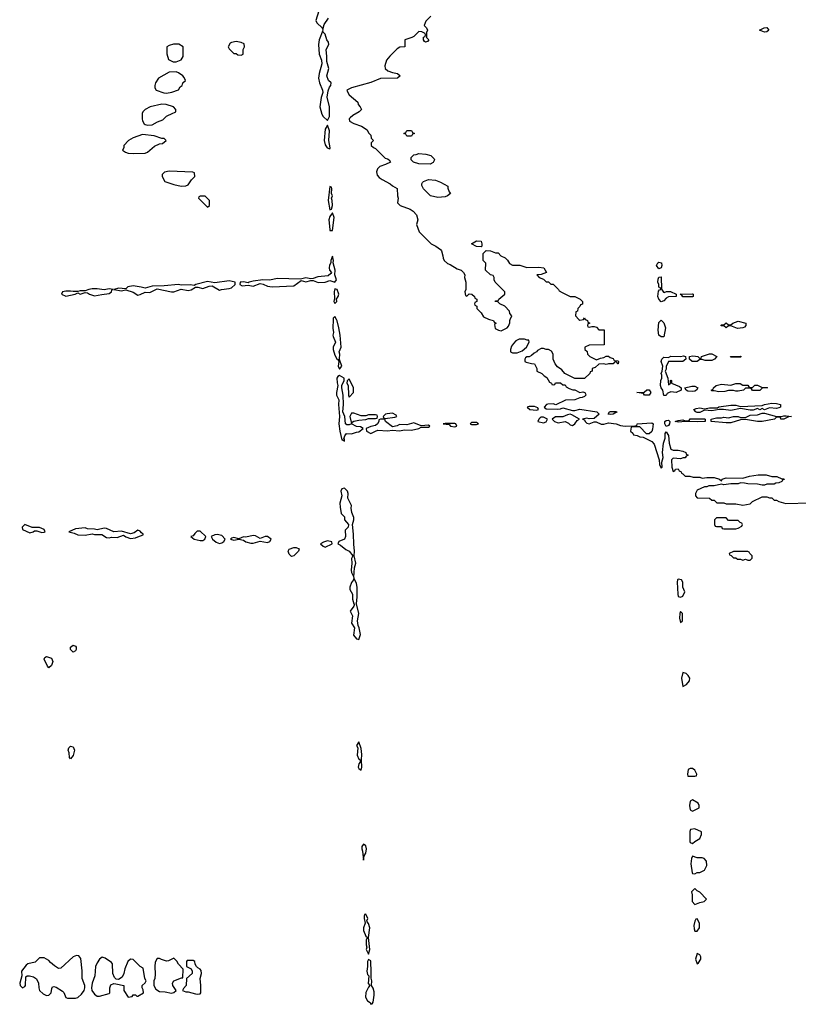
# Model space of a CAD drawing. Header units: inches. Extents: x 2722057 to 2913084, y 892730 to 1030005.
# Tile 151 of 231: x 2811226 to 2817711, y 984294 to 992497. Entities that reach past the tile are written whole.
import ezdxf

# ---------------------------------------------------------------- set-up
doc = ezdxf.new("R2010")
doc.units = ezdxf.units.IN
doc.header["$MEASUREMENT"] = 0
doc.layers.add('C8918', color=7, linetype='Continuous')
doc.layers.add('C8919', color=7, linetype='Continuous')

msp = doc.modelspace()

# ---------------------------------------------------------------- linework, layer by layer
at = {"layer": 'C8918', "color": 2, "elevation": 10}
for points in [[(2813835.6, 990000), (2813833, 989927), (2813839.3, 989890), (2813834.9, 989870), (2813837.1, 989857.1), (2813857.1, 989810), (2813838, 989770), (2813837.3, 989750), (2813850, 989702), (2813870, 989664.7), (2813878, 989662), (2813888.4, 989671.6), (2813891.8, 989710), (2813886, 989730), (2813902.9, 989770), (2813895.6, 989870), (2813884.5, 989930), (2813870, 989988), (2813863.3, 990000)], [(2815137.7, 990000), (2815171.3, 989991.3), (2815178, 989978), (2815194, 989970), (2815182, 989958), (2815185.4, 989925.4), (2815214, 989910), (2815235.3, 989904.7), (2815286, 989930), (2815296.4, 989943.6), (2815307.3, 989972.7), (2815308, 989990), (2815312.5, 990000)], [(2815937, 990000), (2815938, 989998), (2815954, 989990), (2815958, 989978), (2815974, 989970), (2815958, 989962), (2815954, 989950), (2815958, 989938), (2815970, 989934), (2815990, 989942), (2816010, 989942), (2816030, 989934), (2816050, 989914), (2816092.7, 989912.7), (2816092.7, 989787.3), (2815970, 989786), (2815934, 989770), (2815934, 989750), (2815952.7, 989732.7), (2815954, 989710), (2815974, 989690), (2816030, 989662), (2816063.1, 989676.9), (2816090, 989682), (2816110, 989694), (2816130, 989694), (2816143.6, 989683.6), (2816170, 989674), (2816178, 989658), (2816210, 989654), (2816214, 989650), (2816212, 989630), (2816206, 989630), (2816202, 989642), (2816190, 989646), (2816178, 989642), (2816170, 989628.7), (2816130, 989628.7), (2816110, 989624), (2816090, 989628.7), (2816050, 989628), (2816019.8, 989600.2), (2815994, 989590), (2815994, 989570), (2815978, 989562), (2815974, 989550), (2815931.6, 989508.4), (2815848.4, 989508.4), (2815766, 989550), (2815740.4, 989580.4), (2815705.6, 989605.6), (2815686, 989630), (2815668, 989670), (2815668, 989710), (2815654.6, 989734.6), (2815630, 989748), (2815610, 989748), (2815590, 989758), (2815570, 989758), (2815539.6, 989740.4), (2815531.1, 989728.9), (2815510, 989718), (2815490, 989698), (2815470, 989688), (2815450, 989688), (2815439.6, 989680.4), (2815432, 989670), (2815434, 989650), (2815443.6, 989643.6), (2815490, 989631.3), (2815514, 989630), (2815534, 989590), (2815534, 989570), (2815574, 989550), (2815594, 989530), (2815616.9, 989516.9), (2815638, 989478), (2815654, 989470), (2815658, 989458), (2815670, 989454), (2815682, 989458), (2815690, 989472), (2815731.6, 989471.6), (2815750, 989454), (2815770, 989454), (2815778, 989438), (2815803.6, 989423.6), (2815832.7, 989412.7), (2815850, 989412), (2815890, 989392), (2815916.9, 989396.9), (2815934, 989390), (2815939.6, 989379.6), (2815942, 989370), (2815930, 989358), (2815911.1, 989348.9), (2815890, 989348), (2815851.1, 989328.9), (2815771.6, 989328.4), (2815692, 989288), (2815670, 989295.3), (2815625.4, 989294.6), (2815614, 989290), (2815594, 989270), (2815610, 989254), (2815707.3, 989252.7), (2815730, 989254), (2815750, 989262), (2815830, 989241), (2815850, 989241), (2815890, 989251), (2816032, 989230), (2816051.3, 989210), (2816010, 989175.3), (2815970, 989172.3), (2815950, 989177.2), (2815914, 989170), (2815930, 989162), (2815934.8, 989150), (2815950, 989134.8), (2815970, 989130.8), (2816010, 989147.7), (2816027.5, 989147.5), (2816070, 989126.8), (2816090, 989126.8), (2816130, 989138), (2816194, 989130), (2816230, 989114.8), (2816269.1, 989110.9), (2816350, 989112), (2816366, 989114), (2816370, 989130.6), (2816490, 989137.3), (2816501, 989130), (2816495.3, 989084.7), (2816490, 989066), (2816470, 989046), (2816447.3, 989047.3), (2816390, 989106), (2816330, 989106), (2816318, 989102), (2816314, 989070), (2816332.7, 989052.7), (2816338, 989038), (2816370, 989034), (2816390, 989022), (2816419.6, 989019.6), (2816490, 988982), (2816510, 988962), (2816552, 988830), (2816554, 988790), (2816570, 988762), (2816578, 988770), (2816574, 988810), (2816585.2, 988850), (2816579.6, 988890), (2816587.6, 988970), (2816602, 989010), (2816602, 989050), (2816610, 989062), (2816630, 989032), (2816635.5, 988970), (2816650, 988918), (2816670, 988911.3), (2816710, 988911.3), (2816750, 988902), (2816774, 988890), (2816778, 988878), (2816794, 988870), (2816778, 988862), (2816770, 988848), (2816752.7, 988847.3), (2816730, 988838), (2816670, 988844), (2816656, 988830), (2816658, 988770), (2816670, 988734), (2816682, 988738), (2816688.4, 988751.6), (2816710, 988754), (2816718, 988738), (2816734, 988730), (2816738, 988718), (2816750, 988714), (2816770, 988694), (2816807.3, 988692.7), (2816834.6, 988685.4), (2816890, 988684.7), (2816910, 988678), (2816950, 988682.8), (2817010, 988682), (2817054, 988670), (2817070, 988654), (2817078, 988670), (2817110, 988678.8), (2817250, 988678), (2817304.7, 988695.3), (2817375.5, 988704.5), (2817444, 988704), (2817490, 988691.3), (2817530.9, 988690.9), (2817572.7, 988672.7), (2817591.6, 988671.6), (2817592.7, 988667.3), (2817578, 988662), (2817574, 988650), (2817550, 988638), (2817523.6, 988636.4), (2817510, 988626), (2817450, 988626), (2817430, 988618), (2817410, 988618), (2817370, 988628.7), (2817290, 988629), (2817263.6, 988636.4), (2817230, 988638), (2817210, 988629), (2817150, 988629), (2817090, 988622), (2817070, 988628), (2817010, 988613.2), (2816966.4, 988613.6), (2816950, 988606), (2816930, 988606), (2816870, 988578), (2816854, 988550), (2816854, 988530), (2816870, 988514), (2816971.6, 988511.6), (2816990, 988494), (2817010, 988494), (2817032.7, 988472.7), (2817090, 988472), (2817110, 988464.7), (2817190, 988464.7), (2817250, 988452), (2817310, 988464.7), (2817330, 988482), (2817410, 988522), (2817450, 988522), (2817470, 988514), (2817490, 988514), (2817510, 988494), (2817530, 988494), (2817550, 988482), (2817607.1, 988467.1), (2817810, 988471.3)], [(2815884, 990000), (2815890, 989994), (2815922, 989998), (2815923, 990000)]]:
    msp.add_lwpolyline(points, dxfattribs=at)
at = {"layer": 'C8918', "color": 2}
for points, elevation in [([(2816570, 989854), (2816549.6, 989870), (2816544.7, 989910), (2816550, 989974), (2816570, 989994), (2816590.5, 989970.5), (2816604.9, 989930), (2816590, 989855.3)], 10), ([(2817205.2, 989925.2), (2817150, 989946), (2817130, 989946), (2817110, 989928.7), (2817090, 989946), (2817070, 989946), (2817066, 989950), (2817070, 989954), (2817090, 989954), (2817110, 989971.3), (2817130, 989954), (2817150, 989954), (2817166, 989970), (2817210, 989986), (2817274, 989970), (2817274, 989950), (2817263.6, 989936.4), (2817250, 989929)], 10), ([(2815430, 989835.3), (2815385.4, 989834.6), (2815359.6, 989820.4), (2815339.6, 989800.4), (2815323.6, 989776.4), (2815314, 989750), (2815314, 989730), (2815330, 989722), (2815370, 989722), (2815410, 989738), (2815448, 989770), (2815468, 989810), (2815466, 989826), (2815454, 989826)], 10), ([(2816630, 989454), (2816646, 989470), (2816646, 989490), (2816650, 989494), (2816654, 989490), (2816654, 989470), (2816721, 989441), (2816734, 989430), (2816734, 989410), (2816694, 989390), (2816650, 989395.3), (2816630, 989389.2), (2816618, 989382), (2816610, 989366), (2816590, 989366), (2816584, 989410), (2816569.6, 989429.6), (2816564.5, 989450), (2816566.6, 989490), (2816575.3, 989510), (2816575.3, 989535.3), (2816569.4, 989550.6), (2816578, 989570), (2816582, 989610), (2816569.5, 989649.5), (2816574, 989670), (2816590, 989686), (2816630, 989682), (2816650, 989694), (2816730, 989691.3), (2816756, 989696), (2816771.6, 989691.6), (2816774, 989670), (2816750, 989648), (2816630, 989648), (2816623.5, 989636.5), (2816611, 989610), (2816610, 989586), (2816602, 989570), (2816624.7, 989510)], 10), ([(2816936.4, 989656.4), (2816910, 989666), (2816890, 989666), (2816870, 989649), (2816826, 989650), (2816806, 989670), (2816806, 989690), (2816830, 989696), (2816854.4, 989694.4), (2816874, 989690), (2816890, 989674), (2816902, 989678), (2816906, 989690), (2816970, 989712), (2816990, 989712), (2817031.6, 989691.6), (2817014, 989670), (2816990, 989658)], 10), ([(2817150, 989686), (2817146, 989690), (2817230, 989694), (2817234, 989690), (2817230, 989686)], 10), ([(2813890, 989666), (2813882, 989658), (2813884.7, 989650), (2813877.3, 989610), (2813890, 989586.8), (2813909, 989610)], 10), ([(2813890, 989532.7), (2813874.9, 989525.1), (2813867.4, 989510), (2813870, 989472), (2813876.3, 989450), (2813864.9, 989390), (2813865.7, 989370), (2813884.2, 989330), (2813881.7, 989290), (2813888.9, 989190), (2813884, 989130), (2813893.7, 989070), (2813910, 988998), (2813918, 988998), (2813930, 988986), (2813930, 989006), (2813926, 989006), (2813932.7, 989030), (2813949.2, 989050), (2813990, 989046.8), (2814030, 989061.6), (2814050, 989062.4), (2814088, 989090), (2814065.2, 989105.2), (2814030, 989109.2), (2813990, 989129.3), (2813970, 989120.9), (2813950, 989122), (2813940.9, 989130), (2813932.7, 989190), (2813917, 989230), (2813922.4, 989290), (2813919.3, 989370), (2813909.3, 989430.7), (2813909.4, 989450.6), (2813929.3, 989490), (2813929.3, 989510)], 10), ([(2813970, 989506), (2813952.7, 989487.3), (2813952, 989470), (2813961, 989450), (2813964, 989370), (2813970, 989352), (2814006, 989390), (2814006, 989430)], 10), ([(2817250, 989452), (2817290, 989452), (2817298, 989438), (2817310, 989434), (2817330, 989434), (2817349, 989451), (2817370, 989451), (2817410, 989434), (2817450, 989434), (2817454, 989430), (2817410, 989426), (2817390, 989408.7), (2817328.9, 989408.9), (2817322, 989422), (2817310, 989426), (2817270, 989426), (2817254, 989410), (2817210, 989401.2), (2817190, 989401.2), (2817170, 989408.7), (2817130, 989408.7), (2817099.8, 989400.2), (2817050, 989395.3), (2817010, 989406), (2816990, 989406), (2816986, 989410), (2817002, 989418), (2817006, 989430), (2817026, 989450), (2817070, 989461), (2817150, 989452), (2817190, 989466), (2817225.4, 989465.4)], 10), ([(2816430, 989368.7), (2816422, 989382), (2816366, 989390), (2816427.3, 989392.7), (2816450, 989412), (2816470, 989412), (2816482, 989390), (2816470, 989368.7)], 10), ([(2816830, 989399), (2816790, 989402), (2816778, 989410), (2816766, 989430), (2816823.6, 989443.6), (2816850, 989444.7), (2816874, 989430), (2816862, 989410), (2816850, 989402)], 10), ([(2817530, 989259), (2817470, 989262), (2817430, 989248), (2817410, 989258), (2817390, 989248), (2817370, 989258), (2817335.3, 989244.7), (2817310, 989244), (2817230, 989258), (2817150, 989241.2), (2817089.1, 989249.1), (2817050.9, 989249.1), (2816990, 989239), (2816930, 989244), (2816890, 989225.2), (2816870, 989224), (2816858, 989230), (2816842, 989250), (2816861.6, 989258.4), (2816890, 989262), (2816930, 989256), (2816970, 989264.7), (2817038, 989262), (2817049.3, 989270.7), (2817150, 989286.8), (2817190, 989286), (2817230, 989274.8), (2817410, 989282), (2817429.1, 989290.9), (2817490, 989301), (2817530, 989298.8), (2817562, 989290), (2817562, 989270), (2817550, 989264)], 10), ([(2814010, 989218), (2813990, 989218), (2813976, 989190), (2813990, 989134), (2813995.3, 989144.7), (2814008.7, 989151.3), (2814050, 989161), (2814110, 989166.8), (2814130, 989174), (2814190, 989174), (2814202, 989178), (2814206, 989190), (2814202, 989202), (2814190, 989206), (2814130, 989206), (2814110, 989198), (2814070, 989198)], 10), ([(2814330, 989218), (2814285.4, 989214.6), (2814274, 989210), (2814254, 989190), (2814258, 989178), (2814270, 989174), (2814350, 989186), (2814366, 989190), (2814362, 989202)], 10), ([(2815470, 989275.3), (2815454, 989270), (2815474, 989250), (2815530, 989244.7), (2815546, 989250), (2815542, 989262), (2815514, 989274)], 10), ([(2815810, 989209.2), (2815790, 989206), (2815750, 989189.2), (2815690, 989189), (2815662, 989170), (2815681, 989150), (2815710, 989139.1), (2815770, 989150.6), (2815796.5, 989136.5), (2815810, 989122.8), (2815830, 989114.8), (2815850, 989131), (2815870, 989158), (2815888, 989170), (2815825.2, 989205.2)], 10), ([(2816150, 989206.6), (2816128, 989210), (2816138, 989230), (2816147.2, 989232.8), (2816190, 989234), (2816202, 989230), (2816170, 989209.4)], 10), ([(2817530, 989191.3), (2817570, 989191.3), (2817590, 989198), (2817610, 989198), (2817654, 989190), (2817630, 989188), (2817590, 989169), (2817566, 989170), (2817562, 989182), (2817530, 989186), (2817514, 989170), (2817410, 989148.7), (2817370, 989148.7), (2817270, 989165.2), (2817230, 989164), (2817150, 989139), (2817110, 989139), (2816986, 989150), (2816986, 989170), (2817030, 989181), (2817070, 989181), (2817090, 989186), (2817130, 989181), (2817170.7, 989190.7), (2817210, 989190.8), (2817230, 989182), (2817270, 989182), (2817310, 989201), (2817370, 989206), (2817410, 989218), (2817430, 989218)], 10), ([(2814231.6, 989168.4), (2814218, 989162), (2814218, 989150), (2814207.3, 989130), (2814190, 989115.1), (2814150, 989107.3), (2814111, 989090), (2814113.4, 989070), (2814150, 989050.4), (2814190, 989068.2), (2814210, 989078), (2814290, 989073), (2814330, 989077.3), (2814390, 989070.5), (2814430, 989079.1), (2814490, 989077.1), (2814549.2, 989090.8), (2814570, 989102), (2814630, 989102.8), (2814642, 989110), (2814630, 989119), (2814570, 989113.2), (2814510, 989137), (2814450, 989122.7), (2814390, 989123.7), (2814370, 989112.7), (2814330, 989105.2), (2814274, 989150), (2814268, 989168)], 10), ([(2814770, 989134), (2814754, 989130), (2814803.6, 989123.6), (2814814, 989110), (2814850, 989104.9), (2814868, 989110), (2814858, 989130), (2814850, 989132.7)], 10), ([(2815030, 989142), (2814990, 989142), (2814978, 989130), (2814990, 989124.9), (2815030, 989124.9), (2815048, 989130)], 10), ([(2815590, 989185.2), (2815570, 989185.2), (2815561.1, 989178.9), (2815551, 989170), (2815542, 989150), (2815590, 989138.8), (2815610, 989146.8), (2815622, 989170)], 10), ([(2816610, 989108), (2816599, 989130), (2816599, 989150), (2816610, 989157.3), (2816630, 989160.7), (2816640.7, 989150), (2816637.3, 989130), (2816630, 989115.3)], 10), ([(2816870, 989146), (2816770.6, 989149.4), (2816710, 989144), (2816686, 989150), (2816710, 989158), (2816750, 989162), (2816770, 989154), (2816790, 989154), (2816802, 989158), (2816810, 989171), (2816930, 989171), (2816934, 989170), (2816934, 989150), (2816930, 989149.3)], 10), ([(2813930, 988595.3), (2813910, 988589), (2813901.6, 988570), (2813908, 988530), (2813893, 988470), (2813894.8, 988434.8), (2813903.5, 988383.5), (2813930, 988354), (2813931, 988330), (2813964, 988290), (2813960.7, 988270), (2813936, 988244), (2813938.8, 988190), (2813931, 988170), (2813884.7, 988150), (2813876, 988130), (2813899, 988119), (2813942, 988082), (2813971, 988070), (2814002, 988030), (2813990.8, 988009.2), (2813993.4, 987970), (2813986.7, 987910), (2813990, 987892), (2814010, 987852), (2814013.5, 987930), (2814024.5, 987970), (2814011.1, 988030), (2814013.6, 988070), (2814007.9, 988127.9), (2814007.6, 988210), (2813997.6, 988290), (2814009.6, 988330), (2814009.5, 988350), (2813992.1, 988392.1), (2813986.6, 988426.6), (2813989.6, 988450), (2813959.7, 988510), (2813961.6, 988550), (2813956.2, 988570)], 10), ([(2817110, 988346), (2817030, 988346), (2817014, 988330), (2817014, 988290), (2817018, 988278), (2817030, 988274), (2817070, 988274), (2817078, 988258), (2817090, 988254), (2817190, 988254), (2817210, 988262), (2817242, 988278), (2817246, 988290), (2817242, 988302), (2817227.3, 988307.3), (2817210, 988326), (2817130, 988326)], 10), ([(2811270, 988291.8), (2811246, 988270), (2811248.4, 988248.4), (2811310, 988222.6), (2811339, 988230), (2811350, 988237.3), (2811370, 988237.3), (2811410, 988223.8), (2811430, 988227.7), (2811438, 988230), (2811429, 988250), (2811390, 988266), (2811330, 988266.6)], 10), ([(2811770, 988264.5), (2811690, 988255.1), (2811634, 988230), (2811679.9, 988219.9), (2811710, 988204.4), (2811770, 988202.4), (2811830, 988214), (2811850, 988208.4), (2811910, 988208.2), (2811950, 988182), (2811970, 988180.9), (2811990, 988186.5), (2812037.2, 988182.7), (2812090, 988203), (2812110, 988188.5), (2812150, 988173.4), (2812190, 988180.4), (2812210, 988188.7), (2812255.3, 988204.7), (2812255.3, 988210), (2812241, 988221), (2812230, 988237.2), (2812210, 988243.7), (2812178.4, 988221.6), (2812150, 988212.3), (2812074.5, 988234.5), (2812010, 988231.2), (2811950, 988258), (2811930, 988260.9), (2811870, 988246), (2811850, 988252), (2811790, 988255.1)], 10), ([(2812704.6, 988235.4), (2812683.4, 988216.6), (2812670, 988197.2), (2812652, 988190), (2812678, 988170), (2812730, 988157), (2812750, 988158.4), (2812769.3, 988170), (2812775.3, 988190), (2812730, 988234.5)], 10), ([(2812870, 988207.3), (2812850, 988204.5), (2812821, 988190), (2812830.7, 988170), (2812863.7, 988143.7), (2812890, 988133.4), (2812910, 988138), (2812927.3, 988150), (2812938, 988170), (2812910, 988199.6)], 10), ([(2813170, 988199.6), (2813110, 988185.2), (2813090, 988188.7), (2813050, 988173.2), (2813010, 988182.7), (2812990, 988177.2), (2812982.8, 988170), (2813010, 988161.6), (2813050, 988168), (2813090, 988160.7), (2813110, 988146.7), (2813150, 988134.9), (2813170, 988136), (2813230, 988152), (2813290, 988140.3), (2813310, 988148.4), (2813321.2, 988170), (2813290, 988192), (2813270, 988192.3), (2813230, 988176), (2813190, 988197)], 10), ([(2813790, 988154), (2813755.9, 988144.1), (2813731.3, 988130), (2813754.8, 988110), (2813770, 988103.7), (2813828, 988130), (2813826, 988146)], 10), ([(2813490, 988024), (2813470, 988044), (2813462, 988070), (2813470, 988086), (2813510, 988100.3), (2813530, 988099.5), (2813554.8, 988090), (2813546.8, 988070), (2813510, 988029)], 6), ([(2817290, 988066), (2817170, 988066), (2817134, 988050), (2817138, 988038), (2817152.7, 988032.7), (2817170, 988014), (2817190, 988014), (2817203.6, 988003.6), (2817230, 988002), (2817250, 987994), (2817270, 988002), (2817290, 987994), (2817310, 987994), (2817326, 988010), (2817326, 988030), (2817306, 988050), (2817302, 988062)], 10), ([(2814010, 987848), (2814005.5, 987830), (2813990, 987809.2), (2813974.4, 987770), (2813975.8, 987750), (2813998.4, 987710), (2813997.1, 987670), (2814010, 987631), (2814014, 987630), (2814008.2, 987610), (2813979.5, 987570), (2813997.6, 987530), (2813988.4, 987470), (2814014.9, 987430), (2814005.5, 987370), (2814030, 987338), (2814050, 987332), (2814065.2, 987374.8), (2814054, 987430), (2814045.1, 987450), (2814039.7, 987490), (2814049.7, 987550), (2814031.1, 987631.1), (2814036.4, 987690), (2814036, 987770), (2814030, 987799)], 10), ([(2816710, 987837.2), (2816704.9, 987830), (2816703, 987810), (2816706.7, 987710), (2816710, 987692), (2816730, 987684.7), (2816750, 987694), (2816766, 987730), (2816748.4, 987768.4), (2816748, 987810), (2816738, 987830)], 10), ([(2816730, 987566), (2816724.7, 987550), (2816722, 987510), (2816730, 987474), (2816746, 987490), (2816746, 987550)], 10), ([(2811670, 987229), (2811649.2, 987249.2), (2811648.7, 987270), (2811670, 987284.7), (2811690, 987278), (2811696, 987270), (2811696, 987250), (2811690, 987238)], 6), ([(2811470, 987098), (2811458, 987110), (2811429.2, 987170), (2811436.4, 987183.6), (2811450, 987192), (2811490, 987178), (2811501, 987150), (2811490, 987118)], 6), ([(2816750, 987058), (2816738.8, 987010), (2816750, 986942), (2816780.4, 986959.6), (2816806, 986990), (2816808, 987010), (2816794.6, 987034.6), (2816778, 987050)], 10), ([(2811650, 986338), (2811642, 986350), (2811639, 986390), (2811629.4, 986410), (2811634, 986430), (2811650, 986446), (2811670, 986438), (2811682.8, 986410), (2811670, 986368)], 6), ([(2814050, 986482), (2814031.3, 986450), (2814041, 986430), (2814035.5, 986370), (2814050, 986336), (2814062, 986330), (2814062, 986310), (2814050, 986298), (2814045.5, 986270), (2814050, 986258), (2814070, 986246), (2814075.6, 986270), (2814071.5, 986331.5), (2814076.2, 986376.2), (2814070, 986426)], 10), ([(2816830, 986258), (2816810, 986258), (2816794, 986250), (2816786.8, 986210), (2816790, 986194), (2816850, 986194), (2816862, 986198), (2816866, 986210), (2816850, 986246)], 10), ([(2816830, 985998), (2816810, 985986), (2816806, 985950), (2816810, 985914), (2816830, 985902), (2816886, 985930), (2816886, 985950), (2816878, 985970)], 10), ([(2816850, 985755.3), (2816814, 985750), (2816806.4, 985733.6), (2816807.3, 985650), (2816810, 985642), (2816830, 985634), (2816848.4, 985651.6), (2816890, 985674), (2816906, 985710), (2816906, 985730)], 10), ([(2814090, 985628.7), (2814076, 985610), (2814074.8, 985590), (2814082, 985570), (2814090, 985494), (2814095.3, 985530), (2814110, 985554), (2814113.3, 985590), (2814110, 985615.3)], 10), ([(2816830, 985528.7), (2816820.7, 985510), (2816816.9, 985463.1), (2816827.7, 985390), (2816830, 985384.7), (2816850, 985382), (2816868.4, 985391.6), (2816890, 985392), (2816928.4, 985411.6), (2816936.4, 985423.6), (2816948, 985450), (2816947.3, 985487.3), (2816926, 985510), (2816910, 985515.3), (2816870, 985515.3)], 10), ([(2816850, 985258), (2816821, 985230), (2816827.1, 985207.1), (2816828, 985150), (2816850, 985126), (2816890, 985142), (2816926, 985150), (2816946, 985170), (2816890, 985228), (2816870, 985238)], 10), ([(2814110, 985046), (2814098, 985042), (2814094, 985030), (2814094, 985010), (2814104.7, 984970), (2814090.8, 984930), (2814090.7, 984910), (2814110, 984862), (2814122, 984850), (2814112, 984830), (2814111.3, 984790), (2814116, 984770), (2814111, 984750), (2814130, 984712), (2814142.7, 984750), (2814132.3, 984850), (2814141.2, 984930), (2814130, 984966), (2814120.4, 984980.4), (2814118, 984990), (2814126, 985010)], 10), ([(2816870, 985006), (2816858, 985002), (2816850, 984988), (2816841.6, 984950), (2816843, 984923), (2816850, 984902), (2816870, 984902), (2816888, 984930), (2816888.7, 984950), (2816888, 984970)], 10), ([(2811699.6, 984700.4), (2811670, 984688.7), (2811570, 984596), (2811550, 984593.2), (2811514.8, 984614.8), (2811482, 984642), (2811470, 984658), (2811430, 984682), (2811390, 984682), (2811353.7, 984646.3), (2811294, 984630), (2811279.6, 984620.4), (2811242, 984570), (2811244.7, 984530), (2811226, 984470), (2811231.1, 984451.1), (2811250, 984432), (2811270, 984442), (2811274, 984450), (2811278, 984522), (2811288.4, 984531.6), (2811308.7, 984531.3), (2811341.6, 984521.6), (2811365.5, 984505.5), (2811382.8, 984470), (2811384.7, 984430), (2811391, 984410), (2811421.4, 984381.4), (2811450, 984366), (2811470, 984371.3), (2811488.7, 984390), (2811494.6, 984425.4), (2811500.4, 984439.6), (2811510, 984442), (2811530, 984436), (2811583.1, 984403.1), (2811592.3, 984392.3), (2811610.8, 984350.8), (2811624.7, 984344.7), (2811690, 984344.7), (2811708.9, 984351.1), (2811740.2, 984379.8), (2811764, 984410), (2811769.3, 984430.7), (2811769.3, 984450), (2811746.6, 984510), (2811746.8, 984573.2), (2811734.6, 984674.6), (2811719, 984699)], 10), ([(2816870, 984718), (2816856, 984670), (2816870, 984632), (2816880.4, 984639.6), (2816898, 984670), (2816898, 984690), (2816890, 984706)], 10), ([(2811912.7, 984687.3), (2811890, 984669), (2811870, 984639), (2811858.4, 984610), (2811852.2, 984530), (2811830.7, 984470.7), (2811822.8, 984430), (2811826, 984410), (2811850, 984378.8), (2811870, 984362.8), (2811890, 984361), (2811970, 984384.7), (2811978, 984390), (2811977.2, 984430), (2811984.5, 984455.5), (2812010, 984466), (2812025.4, 984465.4), (2812094, 984450), (2812092, 984410), (2812130, 984354), (2812162, 984358), (2812170, 984372), (2812191.6, 984371.6), (2812202, 984362), (2812210, 984362), (2812258, 984390), (2812254.6, 984414.6), (2812246, 984430), (2812246, 984450), (2812270, 984474), (2812278, 984490), (2812268.7, 984508.7), (2812254.6, 984594.6), (2812230, 984608), (2812170, 984668), (2812150, 984668.7), (2812126.8, 984650), (2812102.8, 984590), (2812094, 984550), (2812079, 984521), (2812050, 984501.2), (2812030, 984504), (2812016.2, 984516.2), (2812001.6, 984550), (2811999, 984630), (2811990, 984642), (2811938, 984678)], 10), ([(2812510, 984678), (2812464.7, 984655.3), (2812450, 984654), (2812406, 984666), (2812390, 984675.3), (2812370, 984675.3), (2812354.8, 984645.2), (2812350.8, 984610), (2812354.8, 984545.2), (2812351.1, 984508.9), (2812342, 984490), (2812342, 984450), (2812359.6, 984419.6), (2812390, 984402), (2812438, 984398), (2812490, 984386), (2812510, 984392), (2812528, 984410), (2812502, 984450), (2812499, 984470), (2812509, 984490), (2812574, 984514), (2812586, 984514), (2812587.3, 984587.3), (2812550, 984628), (2812534.6, 984654.6)], 10), ([(2812670, 984658), (2812622, 984658), (2812614, 984650), (2812614, 984610), (2812654, 984590), (2812662, 984570), (2812662, 984550), (2812614, 984510), (2812612, 984450), (2812590, 984426), (2812582, 984410), (2812610, 984398), (2812630, 984398), (2812690, 984381), (2812710, 984378), (2812730, 984382), (2812734, 984390), (2812736, 984450), (2812728.7, 984510), (2812739, 984550), (2812736.5, 984576.5), (2812730, 984588), (2812710, 984598), (2812698, 984610), (2812688.4, 984628.4), (2812686, 984650)], 10), ([(2814130, 984668), (2814122.8, 984650), (2814124, 984610), (2814116.3, 984570), (2814122.4, 984542.4), (2814134, 984530), (2814128, 984468), (2814142, 984450), (2814130, 984438), (2814108, 984392), (2814106, 984354), (2814123.4, 984323.4), (2814146, 984310), (2814150, 984294), (2814162, 984298), (2814170, 984312), (2814178.5, 984370), (2814177.5, 984397.5), (2814170, 984429), (2814155.3, 984450), (2814159.3, 984490), (2814152, 984512), (2814154.7, 984565.2), (2814151.1, 984650), (2814150, 984655.3)], 10)]:
    msp.add_lwpolyline(points, close=True, dxfattribs=dict(at, elevation=elevation))
at = {"layer": 'C8919', "color": 2, "elevation": 10}
for points in [[(2813718, 992570), (2813692, 992490), (2813702, 992470), (2813744.7, 992430), (2813750, 992414), (2813762, 992458), (2813799.3, 992510)], [(2814650, 992526), (2814610, 992486), (2814602, 992470), (2814594, 992450), (2814614, 992430), (2814622, 992410), (2814614, 992390), (2814614, 992350), (2814634, 992330), (2814623.6, 992316.4), (2814606, 992310), (2814596.4, 992316.4), (2814588.7, 992330), (2814588.7, 992351.3), (2814602, 992358), (2814606, 992370), (2814602, 992382), (2814576.4, 992396.4), (2814550, 992398), (2814510, 992358), (2814492.7, 992347.3), (2814434, 992330), (2814434, 992270), (2814391.6, 992268.4), (2814370, 992255.3), (2814307.9, 992192.1), (2814281.4, 992158.6), (2814266.4, 992113.6), (2814271.1, 992091.1), (2814291.1, 992071.1), (2814330, 992058), (2814374, 992050), (2814394, 992030), (2814374, 992010), (2814231.6, 992008.4), (2814150, 991974), (2813990.9, 991929.1), (2813952, 991910), (2813958, 991890), (2813970, 991872), (2814042, 991810), (2814044.7, 991790), (2814062, 991770), (2814072, 991750), (2814054, 991730), (2814001.4, 991698.6), (2813979.8, 991680.2), (2813971.3, 991670), (2813972, 991652), (2814010, 991631.3), (2814074, 991610), (2814118.8, 991578.8), (2814130, 991554), (2814150, 991534), (2814154, 991510), (2814171.6, 991491.6), (2814154, 991470), (2814154, 991450), (2814171.6, 991431.6), (2814190, 991424.7), (2814270, 991342), (2814290, 991338), (2814302, 991330), (2814314, 991310), (2814274, 991290), (2814226.4, 991273.6), (2814206.4, 991253.6), (2814198, 991230), (2814202, 991202), (2814221.4, 991181.4), (2814245.2, 991165.2), (2814310.9, 991130.9), (2814330, 991112), (2814371.1, 991091.1), (2814372, 991030), (2814378, 991010), (2814372, 990970), (2814394, 990950), (2814478.5, 990918.5), (2814502, 990902), (2814530, 990872), (2814542, 990830), (2814532, 990790), (2814552, 990730), (2814652, 990630), (2814692, 990610), (2814730, 990582), (2814738, 990570), (2814751.3, 990530), (2814752, 990510), (2814762, 990490), (2814790, 990464.7), (2814810, 990458), (2814870, 990421), (2814902, 990410), (2814922, 990390), (2814934, 990370), (2814932, 990350), (2814942, 990310), (2814942, 990250), (2814934, 990230), (2814938, 990198), (2814950, 990194), (2814970, 990214), (2814991.6, 990211.6), (2815014, 990190), (2815018, 990178), (2815034, 990170), (2815034, 990150), (2815018, 990142), (2815014, 990130), (2815018, 990118), (2815034, 990110), (2815034, 990090), (2815070, 990054), (2815090, 990022), (2815130, 990002), (2815137.7, 990000)], [(2815312.5, 990000), (2815326, 990030), (2815308.7, 990048.7), (2815306, 990070), (2815266, 990110), (2815226, 990130), (2815207.3, 990147.3), (2815186, 990150), (2815190, 990154), (2815210, 990154), (2815218, 990170), (2815266, 990210), (2815266, 990230), (2815186, 990310), (2815178, 990330), (2815178, 990350), (2815170, 990366), (2815146, 990370), (2815106, 990410), (2815107.3, 990467.3), (2815086, 990490), (2815086, 990550), (2815110, 990574), (2815147.3, 990572.7), (2815190, 990554), (2815210, 990554), (2815234, 990530), (2815270, 990514), (2815290, 990494), (2815305.4, 990465.4), (2815330, 990452), (2815391.1, 990451.1), (2815451.1, 990431.1), (2815550, 990434), (2815591.3, 990430), (2815614, 990390), (2815570, 990375.3), (2815534, 990370), (2815554, 990350), (2815590, 990334), (2815610, 990314), (2815630, 990314), (2815650, 990294), (2815670, 990294), (2815714, 990250), (2815718, 990238), (2815743.6, 990223.6), (2815810, 990192), (2815850, 990192), (2815894, 990170), (2815914, 990150), (2815912.7, 990127.3), (2815898, 990122), (2815892.7, 990107.3), (2815874, 990090), (2815872.7, 990067.3), (2815858, 990062), (2815854, 990030), (2815884, 990000)], [(2813863.3, 990000), (2813850, 990024), (2813836, 990010), (2813835.6, 990000)], [(2815923, 990000), (2815930, 990014), (2815937, 990000)]]:
    msp.add_lwpolyline(points, dxfattribs=at)
for points in [[(2813750, 992406), (2813720.7, 992330), (2813714.8, 992290), (2813720.7, 992210), (2813739.5, 992159.5), (2813743, 992130), (2813721, 992050), (2813716, 992010), (2813722.8, 991970), (2813747.7, 991910), (2813750.7, 991890), (2813737.3, 991850), (2813724.7, 991770), (2813742.8, 991710), (2813754, 991690), (2813790, 991656), (2813806.6, 991690), (2813807.3, 991770), (2813787.2, 991852.8), (2813795.3, 991904.7), (2813805.1, 991934.9), (2813817.2, 991950), (2813821.2, 991970), (2813799.3, 991990), (2813783.6, 992030), (2813801.2, 992090), (2813783.7, 992150), (2813785.1, 992190), (2813779.6, 992250), (2813800.9, 992290), (2813797, 992310), (2813782.9, 992330), (2813770, 992375.3), (2813753.2, 992393.2)], [(2817430, 992393.2), (2817388.7, 992410), (2817428, 992430), (2817450, 992430.7), (2817466, 992410), (2817450, 992397.2)], [(2812507.1, 992292.9), (2812470, 992282), (2812452, 992270), (2812451.6, 992211.6), (2812465.4, 992165.4), (2812505.4, 992145.4), (2812530, 992144.7), (2812570, 992162), (2812588, 992190), (2812588, 992270), (2812552.7, 992292.7)], [(2813030, 992314), (2812990, 992308), (2812979.6, 992300.4), (2812962, 992270), (2812970, 992254), (2813010, 992214), (2813030, 992214), (2813043.6, 992203.6), (2813070, 992202), (2813086, 992210), (2813087.3, 992247.3), (2813098, 992270), (2813094.6, 992294.6), (2813070, 992308)], [(2812530, 992062), (2812470, 992059), (2812382, 992010), (2812358, 991970), (2812352, 991950), (2812352, 991930), (2812362, 991910), (2812426.4, 991886.4), (2812450, 991886), (2812492.7, 991892.7), (2812550, 991914), (2812563.1, 991936.9), (2812578, 991950), (2812586, 991970), (2812606, 991990), (2812596.4, 992016.4), (2812586, 992030), (2812550, 992055.3)], [(2812410, 991793.2), (2812314, 991770), (2812270, 991748), (2812252, 991730), (2812245.4, 991714.6), (2812244.7, 991670), (2812250, 991654), (2812262, 991630), (2812270, 991624.7), (2812290, 991618), (2812330, 991621), (2812374.6, 991645.4), (2812418, 991662), (2812450, 991692), (2812500.4, 991719.6), (2812516.4, 991723.6), (2812526, 991730), (2812526, 991750), (2812506, 991770), (2812446, 991790)], [(2813790, 991618), (2813770, 991586), (2813761, 991490), (2813770, 991454), (2813786, 991430), (2813810, 991422), (2813812.7, 991430), (2813801.2, 991490), (2813805.2, 991570)], [(2812250, 991539.3), (2812170, 991512.3), (2812131.3, 991490), (2812092, 991450), (2812092, 991430), (2812082, 991410), (2812106, 991394), (2812130, 991386), (2812170, 991381), (2812270, 991384.7), (2812290, 991392), (2812350, 991442), (2812390, 991462), (2812415.3, 991464.7), (2812446, 991490), (2812430, 991506), (2812410, 991506), (2812346, 991530)], [(2814450, 991526), (2814442, 991542), (2814426, 991550), (2814442, 991558), (2814450, 991574), (2814490, 991574), (2814498, 991558), (2814514, 991550), (2814498, 991542), (2814490, 991526)], [(2814645.4, 991294.6), (2814550, 991295.3), (2814506, 991310), (2814486, 991330), (2814486, 991350), (2814508.7, 991371.3), (2814527.3, 991372.7), (2814550, 991382), (2814610, 991378), (2814650, 991364.7), (2814676.9, 991336.9), (2814682, 991330), (2814670, 991308)], [(2812470, 991234), (2812432.7, 991227.3), (2812412.7, 991207.3), (2812412, 991190), (2812434, 991150), (2812510, 991122.8), (2812570, 991111.3), (2812608.4, 991111.6), (2812630, 991122), (2812656.4, 991163.6), (2812686, 991190), (2812682, 991222), (2812667.3, 991227.3)], [(2813810, 991106), (2813796, 990990), (2813810, 990914), (2813822, 990918), (2813832.3, 990950), (2813828.7, 990990), (2813822, 991010), (2813831.8, 991030), (2813822, 991050), (2813826, 991090), (2813822, 991102)], [(2814710, 991015.3), (2814648, 991030), (2814589.1, 991089.1), (2814576.4, 991116.4), (2814575.3, 991130), (2814580.2, 991139.8), (2814588, 991150), (2814630, 991166), (2814690, 991161), (2814730, 991144.7), (2814792, 991110), (2814792.7, 991092.7), (2814803.6, 991063.6), (2814814, 991050), (2814790, 991028.7), (2814770, 991022)], [(2812770, 991026), (2812730, 991026), (2812718, 991022), (2812714, 991010), (2812790, 990934), (2812806, 990950), (2812806, 990990)], [(2813830, 990888), (2813810, 990858), (2813802, 990830), (2813807.9, 990747.9), (2813810, 990742), (2813830, 990742), (2813845.2, 990850)], [(2815070, 990606), (2815030, 990608), (2814988, 990630), (2815030, 990654), (2815070, 990652), (2815074, 990630), (2815074, 990610)], [(2813830, 990526), (2813818, 990490), (2813818, 990470), (2813807.5, 990452.5), (2813804, 990430), (2813807.7, 990410), (2813822.8, 990390), (2813818.5, 990381.5), (2813795.8, 990364.2), (2813710, 990355.4), (2813670, 990341.2), (2813650, 990339.3), (2813610, 990347.6), (2813565.5, 990334.5), (2813370, 990339.7), (2813310, 990325.6), (2813250, 990329.3), (2813170, 990318), (2813138, 990310), (2813130, 990304), (2813090, 990313), (2813070, 990311.3), (2813062, 990310), (2813058.8, 990290), (2813080.3, 990280.3), (2813130, 990285.7), (2813170, 990275.8), (2813230, 990299.3), (2813254.2, 990294.2), (2813290, 990275.8), (2813330, 990270.4), (2813510, 990279.3), (2813570, 990322.8), (2813610, 990312.4), (2813650, 990324.4), (2813670, 990324.4), (2813712.5, 990307.5), (2813769.6, 990310.4), (2813810, 990324.4), (2813850, 990311), (2813865.2, 990330), (2813852, 990370), (2813854.5, 990410), (2813837.2, 990470), (2813839, 990490)], [(2816550, 990422), (2816530, 990448), (2816542, 990470), (2816550, 990476), (2816570.6, 990470), (2816573.4, 990450), (2816570, 990428.7)], [(2816594.6, 990225.4), (2816612.7, 990232.7), (2816647.3, 990232.7), (2816694, 990210), (2816694, 990190), (2816630, 990188), (2816610, 990178), (2816590, 990155.3), (2816570, 990146), (2816550, 990168), (2816541.2, 990190), (2816545.2, 990234.8), (2816554.6, 990245.4), (2816566, 990250), (2816562, 990262), (2816548, 990270), (2816548.7, 990290), (2816542, 990310), (2816544.7, 990335.3), (2816550, 990352), (2816570, 990354), (2816571, 990251), (2816587.3, 990227.3)], [(2812970, 990320.5), (2812850, 990306), (2812790, 990315.1), (2812694, 990290), (2812678.8, 990281.2), (2812647.3, 990287.3), (2812570, 990286.6), (2812550, 990291.3), (2812430, 990278.4), (2812330, 990277.6), (2812270, 990259.3), (2812238, 990270), (2812170, 990278.9), (2812127.7, 990272.3), (2812110, 990254), (2812050, 990261.2), (2812014, 990250), (2812070, 990238.8), (2812110, 990246), (2812170, 990226), (2812210, 990203), (2812230, 990207.7), (2812270, 990228), (2812310, 990224), (2812370, 990256), (2812490, 990230.4), (2812510, 990230.4), (2812570, 990250.7), (2812630, 990242), (2812653.5, 990246.5), (2812690, 990267.3), (2812710, 990268), (2812750, 990257.1), (2812803.5, 990276.5), (2812830, 990280.4), (2812890, 990242.8), (2812908, 990250), (2812970, 990257.6), (2812990, 990264.4), (2813019.3, 990290), (2813022, 990310)], [(2811970, 990254.7), (2811930, 990247), (2811870, 990254.7), (2811830, 990254.7), (2811802, 990250), (2811770, 990237.2), (2811730, 990239.3), (2811710, 990232.7), (2811670, 990232), (2811650, 990236.2), (2811610, 990234.7), (2811582, 990230), (2811574.8, 990210), (2811610, 990194.9), (2811688, 990210), (2811710, 990222), (2811730, 990211.3), (2811770, 990224), (2811790, 990220.7), (2811806, 990210), (2811850, 990196.4), (2811910, 990208.4), (2811970, 990217.1), (2811989.3, 990230), (2811994.6, 990245.4), (2812006, 990250)], [(2813850, 990255.3), (2813844, 990230), (2813847.1, 990172.9), (2813842.8, 990150), (2813850, 990132), (2813868, 990150), (2813866, 990170), (2813879, 990190), (2813884, 990210), (2813870, 990248)], [(2816830, 990188), (2816748.9, 990188.9), (2816742, 990202), (2816726, 990210), (2816830, 990212), (2816834, 990210), (2816834, 990190)]]:
    msp.add_lwpolyline(points, close=True, dxfattribs=at)

doc.saveas('drawing.dxf')
